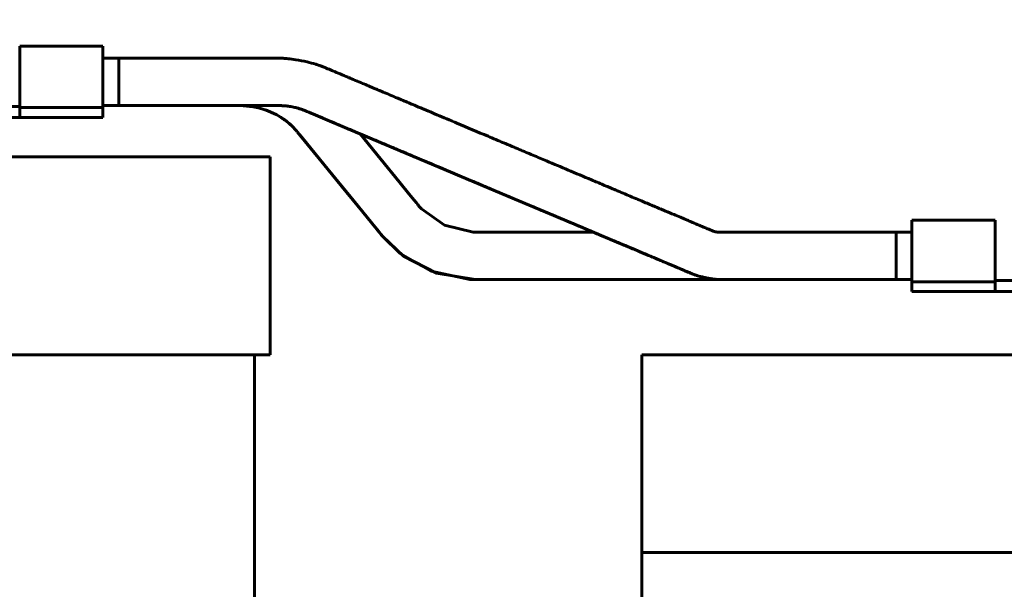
# Model space of a CAD drawing. Header units: millimetres. Extents: x 0 to 420, y 0 to 594.
# Tile 11 of 27: x 180 to 205, y 282 to 297. Entities that reach past the tile are written whole.
import ezdxf

# ---------------------------------------------------------------- set-up
doc = ezdxf.new("R2010")
doc.units = ezdxf.units.MM
doc.linetypes.add('K5LT_BASIC', pattern=[0])
doc.linetypes.add('K5LT_THIN', pattern=[0])
doc.layers.add('Системный слой', color=7, linetype='Continuous')
doc.styles.add('KDIMTEXTSTYLE', font='GOST_AU.SHX', dxfattribs={"width": 0.96, "oblique": 15, "height": 5})
doc.dimstyles.new('KDIMSTYLE (0.20)', dxfattribs={"dimtxt": 5, "dimasz": 1, "dimexe": 2, "dimexo": 0, "dimgap": 1, "dimtad": 1, "dimlfac": 5, "dimtxsty": 'KDIMTEXTSTYLE', "dimsah": 1, "dimcen": 0, "dimdle": 1, "dimadec": 0, "dimazin": 0, "dimtfac": 0.667, "dimtmove": 0, "dimatfit": 3, "dimfxl": 1, "dimtvp": 1, "dimtolj": 1, "dimtzin": 0, "dimarcsym": 0})

# ---------------------------------------------------------------- blocks, each defined once
blk = doc.blocks.new('U47')
at = {"layer": 'Системный слой', "color": 150, "linetype": 'K5LT_BASIC', "lineweight": 60, "true_color": 0x0080ff}
for p, q in [((182.397, 294.504), (183.986, 294.504)), ((183.986, 294.504), (185.575, 294.504)), ((185.575, 294.504), (185.998, 294.504)), ((185.998, 294.504), (186.14, 294.504)), ((186.14, 294.504), (186.212, 294.504)), ((186.212, 294.504), (186.248, 294.504)), ((186.248, 294.504), (186.267, 294.504)), ((186.267, 294.504), (186.276, 294.504)), ((186.276, 294.504), (186.289, 294.504)), ((186.289, 294.504), (186.308, 294.504)), ((186.308, 294.504), (186.337, 294.504)), ((186.337, 294.504), (186.381, 294.504)), ((186.381, 294.504), (186.445, 294.504)), ((186.445, 294.504), (186.541, 294.504)), ((186.541, 294.504), (186.679, 294.504)), ((186.679, 294.504), (186.806, 294.504)), ((186.806, 294.504), (186.816, 294.504)), ((186.816, 294.504), (186.837, 294.504)), ((186.837, 294.504), (186.877, 294.503)), ((186.877, 294.503), (186.953, 294.501)), ((186.953, 294.501), (187.088, 294.489)), ((197.921, 290.109), (198.034, 290.104)), ((198.034, 290.104), (198.04, 290.104)), ((198.04, 290.104), (198.052, 290.104)), ((198.052, 290.104), (198.076, 290.104)), ((198.076, 290.104), (198.12, 290.104)), ((198.12, 290.104), (198.203, 290.104)), ((198.203, 290.104), (198.263, 290.104)), ((198.263, 290.104), (198.292, 290.104)), ((198.292, 290.104), (198.307, 290.104)), ((198.307, 290.104), (198.314, 290.104)), ((198.314, 290.104), (198.318, 290.104)), ((198.318, 290.104), (198.325, 290.104)), ((198.325, 290.104), (198.334, 290.104)), ((198.334, 290.104), (198.349, 290.104)), ((198.349, 290.104), (198.371, 290.104)), ((198.371, 290.104), (198.404, 290.104)), ((198.404, 290.104), (198.456, 290.104)), ((198.456, 290.104), (198.471, 290.104)), ((198.471, 290.104), (198.502, 290.104)), ((198.502, 290.104), (198.564, 290.104)), ((198.564, 290.104), (198.687, 290.104)), ((198.687, 290.104), (198.933, 290.104)), ((198.933, 290.104), (199.425, 290.104)), ((199.425, 290.104), (200.409, 290.104)), ((200.409, 290.104), (202.045, 290.104)), ((202.045, 290.104), (202.857, 290.104))]:
    blk.add_line(p, q, dxfattribs=at)
blk = doc.blocks.new('U48')
at = {"layer": 'Системный слой', "color": 150, "linetype": 'K5LT_BASIC', "lineweight": 60, "true_color": 0x0080ff}
for p, q in [((183.538, 294.504), (182.397, 294.504)), ((184.362, 294.504), (183.538, 294.504)), ((184.774, 294.504), (184.362, 294.504)), ((184.979, 294.504), (184.774, 294.504)), ((185.082, 294.504), (184.979, 294.504)), ((185.133, 294.504), (185.082, 294.504)), ((185.159, 294.504), (185.133, 294.504)), ((185.172, 294.504), (185.159, 294.504)), ((185.178, 294.504), (185.172, 294.504)), ((185.181, 294.504), (185.178, 294.504)), ((185.183, 294.504), (185.181, 294.504)), ((185.185, 294.504), (185.183, 294.504)), ((185.319, 294.504), (185.185, 294.504)), ((185.592, 294.504), (185.319, 294.504)), ((185.726, 294.504), (185.592, 294.504)), ((185.861, 294.504), (185.726, 294.504)), ((185.922, 294.504), (185.861, 294.504)), ((185.959, 294.504), (185.922, 294.504)), ((185.978, 294.504), (185.959, 294.504)), ((185.988, 294.504), (185.978, 294.504)), ((185.993, 294.504), (185.988, 294.504)), ((185.996, 294.504), (185.993, 294.504)), ((185.998, 294.504), (185.996, 294.504)), ((186.138, 294.504), (185.998, 294.504)), ((186.509, 294.504), (186.138, 294.504)), ((186.672, 294.504), (186.509, 294.504)), ((186.774, 294.504), (186.672, 294.504)), ((186.825, 294.504), (186.774, 294.504)), ((186.881, 294.503), (186.825, 294.504)), ((186.932, 294.502), (186.881, 294.503)), ((186.957, 294.5), (186.932, 294.502)), ((186.97, 294.5), (186.957, 294.5)), ((186.977, 294.499), (186.97, 294.5)), ((186.98, 294.499), (186.977, 294.499)), ((187.035, 294.495), (186.98, 294.499)), ((187.086, 294.489), (187.035, 294.495)), ((187.111, 294.485), (187.086, 294.489)), ((187.124, 294.484), (187.111, 294.485)), ((187.13, 294.483), (187.124, 294.484)), ((187.133, 294.482), (187.13, 294.483)), ((187.151, 294.479), (187.133, 294.482)), ((187.218, 294.466), (187.151, 294.479)), ((187.251, 294.459), (187.218, 294.466)), ((187.268, 294.455), (187.251, 294.459)), ((187.276, 294.453), (187.268, 294.455)), ((187.28, 294.452), (187.276, 294.453)), ((187.282, 294.451), (187.28, 294.452)), ((187.305, 294.445), (187.282, 294.451)), ((187.319, 294.441), (187.305, 294.445)), ((187.326, 294.439), (187.319, 294.441)), ((187.329, 294.438), (187.326, 294.439)), ((187.331, 294.437), (187.329, 294.438)), ((187.385, 294.42), (187.331, 294.437)), ((187.415, 294.41), (187.385, 294.42)), ((187.43, 294.405), (187.415, 294.41)), ((187.437, 294.402), (187.43, 294.405)), ((187.441, 294.401), (187.437, 294.402)), ((187.442, 294.4), (187.441, 294.401)), ((187.462, 294.393), (187.442, 294.4)), ((187.483, 294.385), (187.462, 294.393)), ((187.493, 294.381), (187.483, 294.385)), ((187.498, 294.379), (187.493, 294.381)), ((187.501, 294.378), (187.498, 294.379)), ((187.503, 294.377), (187.501, 294.378)), ((187.515, 294.372), (187.503, 294.377)), ((187.525, 294.368), (187.515, 294.372)), ((187.53, 294.366), (187.525, 294.368)), ((187.533, 294.365), (187.53, 294.366)), ((187.566, 294.351), (187.533, 294.365)), ((187.605, 294.335), (187.566, 294.351)), ((188.198, 294.085), (187.605, 294.335)), ((188.995, 293.749), (188.198, 294.085)), ((192.652, 292.209), (188.995, 293.749)), ((194.479, 291.439), (192.652, 292.209)), ((195.392, 291.054), (194.479, 291.439)), ((195.849, 290.862), (195.392, 291.054)), ((196.078, 290.765), (195.849, 290.862)), ((196.193, 290.717), (196.078, 290.765)), ((196.25, 290.693), (196.193, 290.717)), ((196.279, 290.68), (196.25, 290.693)), ((196.294, 290.674), (196.279, 290.68)), ((196.301, 290.671), (196.294, 290.674)), ((196.305, 290.67), (196.301, 290.671)), ((196.33, 290.659), (196.305, 290.67)), ((196.499, 290.588), (196.33, 290.659)), ((196.584, 290.552), (196.499, 290.588)), ((196.627, 290.534), (196.584, 290.552)), ((196.648, 290.525), (196.627, 290.534)), ((196.659, 290.521), (196.648, 290.525)), ((196.664, 290.518), (196.659, 290.521)), ((196.672, 290.515), (196.664, 290.518)), ((196.676, 290.513), (196.672, 290.515)), ((196.678, 290.513), (196.676, 290.513)), ((196.68, 290.512), (196.678, 290.513)), ((196.681, 290.511), (196.68, 290.512)), ((196.693, 290.506), (196.681, 290.511)), ((196.7, 290.503), (196.693, 290.506)), ((196.756, 290.48), (196.7, 290.503)), ((196.783, 290.468), (196.756, 290.48)), ((196.845, 290.442), (196.783, 290.468)), ((196.869, 290.432), (196.845, 290.442)), ((196.887, 290.425), (196.869, 290.432)), ((196.907, 290.416), (196.887, 290.425)), ((196.912, 290.414), (196.907, 290.416)), ((196.915, 290.413), (196.912, 290.414)), ((196.923, 290.409), (196.915, 290.413)), ((196.926, 290.408), (196.923, 290.409)), ((196.933, 290.405), (196.926, 290.408)), ((196.942, 290.401), (196.933, 290.405)), ((196.947, 290.399), (196.942, 290.401)), ((196.949, 290.398), (196.947, 290.399)), ((196.951, 290.398), (196.949, 290.398)), ((196.959, 290.394), (196.951, 290.398)), ((196.967, 290.391), (196.959, 290.394)), ((196.971, 290.389), (196.967, 290.391)), ((196.973, 290.388), (196.971, 290.389)), ((196.974, 290.388), (196.973, 290.388)), ((196.981, 290.385), (196.974, 290.388)), ((196.984, 290.384), (196.981, 290.385)), ((196.986, 290.383), (196.984, 290.384)), ((196.988, 290.382), (196.986, 290.383)), ((196.992, 290.38), (196.988, 290.382)), ((196.995, 290.379), (196.992, 290.38)), ((196.996, 290.378), (196.995, 290.379)), ((196.998, 290.378), (196.996, 290.378)), ((197.02, 290.368), (196.998, 290.378)), ((197.031, 290.364), (197.02, 290.368)), ((197.036, 290.362), (197.031, 290.364)), ((197.039, 290.36), (197.036, 290.362)), ((197.04, 290.36), (197.039, 290.36)), ((197.042, 290.359), (197.04, 290.36)), ((197.065, 290.35), (197.042, 290.359)), ((197.076, 290.345), (197.065, 290.35)), ((197.082, 290.342), (197.076, 290.345)), ((197.085, 290.341), (197.082, 290.342)), ((197.086, 290.341), (197.085, 290.341)), ((197.099, 290.335), (197.086, 290.341)), ((197.141, 290.317), (197.099, 290.335)), ((197.17, 290.305), (197.141, 290.317)), ((197.18, 290.301), (197.17, 290.305)), ((197.2, 290.293), (197.18, 290.301)), ((197.236, 290.278), (197.2, 290.293)), ((197.241, 290.275), (197.236, 290.278)), ((197.252, 290.271), (197.241, 290.275)), ((197.272, 290.262), (197.252, 290.271)), ((197.288, 290.256), (197.272, 290.262)), ((197.296, 290.252), (197.288, 290.256)), ((197.3, 290.251), (197.296, 290.252)), ((197.302, 290.25), (197.3, 290.251)), ((197.345, 290.233), (197.302, 290.25)), ((197.391, 290.217), (197.345, 290.233)), ((197.414, 290.209), (197.391, 290.217)), ((197.426, 290.205), (197.414, 290.209)), ((197.432, 290.204), (197.426, 290.205)), ((197.435, 290.203), (197.432, 290.204)), ((197.437, 290.202), (197.435, 290.203)), ((197.512, 290.181), (197.437, 290.202)), ((197.551, 290.171), (197.512, 290.181)), ((197.571, 290.166), (197.551, 290.171)), ((197.581, 290.164), (197.571, 290.166)), ((197.587, 290.162), (197.581, 290.164)), ((197.589, 290.162), (197.587, 290.162)), ((197.623, 290.154), (197.589, 290.162)), ((197.649, 290.149), (197.623, 290.154)), ((197.662, 290.146), (197.649, 290.149)), ((197.669, 290.145), (197.662, 290.146)), ((197.672, 290.144), (197.669, 290.145)), ((197.674, 290.144), (197.672, 290.144)), ((197.693, 290.14), (197.674, 290.144)), ((197.715, 290.136), (197.693, 290.14)), ((197.727, 290.134), (197.715, 290.136)), ((197.733, 290.133), (197.727, 290.134)), ((197.736, 290.133), (197.733, 290.133)), ((197.738, 290.132), (197.736, 290.133)), ((197.776, 290.126), (197.738, 290.132)), ((197.81, 290.121), (197.776, 290.126)), ((197.841, 290.117), (197.81, 290.121)), ((197.857, 290.115), (197.841, 290.117)), ((197.865, 290.114), (197.857, 290.115)), ((197.869, 290.114), (197.865, 290.114)), ((197.871, 290.114), (197.869, 290.114)), ((197.922, 290.109), (197.871, 290.114)), ((202.857, 290.104), (198.444, 290.104))]:
    blk.add_line(p, q, dxfattribs=at)
blk = doc.blocks.new('U54')
at = {"layer": 'Системный слой', "color": 150, "linetype": 'K5LT_BASIC', "lineweight": 60, "true_color": 0x0080ff}
for p, q in [((196.027, 283.204), (196.027, 281.604)), ((196.027, 278.758), (196.027, 274.804))]:
    blk.add_line(p, q, dxfattribs=at)
blk = doc.blocks.new('U106')
at = {"layer": 'Системный слой', "color": 150, "linetype": 'K5LT_BASIC', "lineweight": 60, "true_color": 0x0080ff}
for p, q in [((185.933, 294.503), (185.86, 294.504)), ((186.088, 294.492), (185.933, 294.503)), ((186.17, 294.481), (186.088, 294.492)), ((186.215, 294.472), (186.17, 294.481)), ((186.238, 294.468), (186.215, 294.472)), ((186.25, 294.466), (186.238, 294.468)), ((186.255, 294.465), (186.25, 294.466)), ((186.264, 294.463), (186.255, 294.465)), ((186.275, 294.46), (186.264, 294.463)), ((186.28, 294.459), (186.275, 294.46)), ((186.283, 294.459), (186.28, 294.459)), ((186.284, 294.458), (186.283, 294.459)), ((186.285, 294.458), (186.284, 294.458)), ((186.308, 294.453), (186.285, 294.458)), ((186.321, 294.45), (186.308, 294.453)), ((186.327, 294.448), (186.321, 294.45)), ((186.33, 294.448), (186.327, 294.448)), ((186.332, 294.447), (186.33, 294.448)), ((186.333, 294.447), (186.332, 294.447)), ((186.334, 294.447), (186.333, 294.447)), ((186.526, 294.389), (186.334, 294.447)), ((186.776, 294.278), (186.526, 294.389)), ((186.892, 294.21), (186.776, 294.278)), ((186.948, 294.173), (186.892, 294.21)), ((186.975, 294.154), (186.948, 294.173)), ((186.992, 294.142), (186.975, 294.154)), ((187.001, 294.136), (186.992, 294.142)), ((187.005, 294.132), (187.001, 294.136)), ((187.007, 294.131), (187.005, 294.132)), ((187.008, 294.13), (187.007, 294.131)), ((187.009, 294.13), (187.008, 294.13)), ((187.012, 294.127), (187.009, 294.13)), ((187.015, 294.125), (187.012, 294.127)), ((187.02, 294.121), (187.015, 294.125)), ((187.028, 294.115), (187.02, 294.121)), ((187.038, 294.107), (187.028, 294.115)), ((187.05, 294.098), (187.038, 294.107)), ((187.056, 294.093), (187.05, 294.098)), ((187.059, 294.091), (187.056, 294.093)), ((187.061, 294.09), (187.059, 294.091)), ((187.083, 294.071), (187.061, 294.09)), ((187.121, 294.04), (187.083, 294.071)), ((187.163, 294.001), (187.121, 294.04)), ((187.206, 293.959), (187.163, 294.001)), ((187.236, 293.928), (187.206, 293.959)), ((187.273, 293.886), (187.236, 293.928)), ((187.292, 293.864), (187.273, 293.886)), ((187.301, 293.853), (187.292, 293.864)), ((187.305, 293.848), (187.301, 293.853)), ((187.307, 293.845), (187.305, 293.848)), ((187.309, 293.844), (187.307, 293.845)), ((187.309, 293.843), (187.309, 293.844)), ((187.31, 293.843), (187.309, 293.843)), ((187.31, 293.842), (187.31, 293.843)), ((187.31, 293.841), (187.31, 293.842)), ((187.311, 293.841), (187.31, 293.841)), ((187.417, 293.711), (187.311, 293.841)), ((188.438, 292.461), (187.417, 293.711)), ((188.951, 291.833), (188.438, 292.461)), ((189.207, 291.519), (188.951, 291.833)), ((189.334, 291.364), (189.207, 291.519)), ((189.398, 291.285), (189.334, 291.364)), ((189.43, 291.246), (189.398, 291.285)), ((189.446, 291.227), (189.43, 291.246)), ((189.454, 291.217), (189.446, 291.227)), ((189.458, 291.212), (189.454, 291.217)), ((189.46, 291.209), (189.458, 291.212)), ((189.461, 291.208), (189.46, 291.209)), ((189.462, 291.208), (189.461, 291.208)), ((189.462, 291.207), (189.462, 291.208)), ((189.463, 291.206), (189.462, 291.207)), ((189.464, 291.205), (189.463, 291.206)), ((189.463, 291.206), (189.463, 291.206)), ((189.465, 291.204), (189.464, 291.205)), ((189.464, 291.205), (189.464, 291.205)), ((189.466, 291.203), (189.465, 291.204)), ((189.465, 291.204), (189.465, 291.204)), ((189.466, 291.202), (189.466, 291.203)), ((189.467, 291.202), (189.466, 291.202)), ((189.997, 290.7), (189.467, 291.202)), ((190.836, 290.267), (189.997, 290.7)), ((191.813, 290.104), (190.836, 290.267))]:
    blk.add_line(p, q, dxfattribs=at)
blk = doc.blocks.new('U107')
at = {"layer": 'Системный слой', "color": 150, "linetype": 'K5LT_BASIC', "lineweight": 60, "true_color": 0x0080ff}
for p, q in [((185.164, 295.704), (185.86, 295.704)), ((191.76, 291.306), (191.847, 291.304)), ((191.847, 291.304), (191.856, 291.304)), ((191.856, 291.304), (191.874, 291.304)), ((191.874, 291.304), (191.909, 291.304)), ((191.909, 291.304), (191.983, 291.304)), ((191.983, 291.304), (192.138, 291.304)), ((192.138, 291.304), (192.285, 291.304)), ((192.285, 291.304), (192.36, 291.304)), ((192.36, 291.304), (192.398, 291.304)), ((192.398, 291.304), (192.417, 291.304)), ((192.417, 291.304), (192.426, 291.304)), ((192.426, 291.304), (192.44, 291.304)), ((192.44, 291.304), (192.462, 291.304)), ((192.462, 291.304), (192.493, 291.304)), ((192.493, 291.304), (192.541, 291.304)), ((192.541, 291.304), (192.611, 291.304)), ((192.611, 291.304), (192.716, 291.304)), ((192.716, 291.304), (192.871, 291.304)), ((192.871, 291.304), (193.033, 291.304)), ((193.033, 291.304), (193.359, 291.304)), ((193.359, 291.304), (194.01, 291.304)), ((194.01, 291.304), (194.799, 291.304))]:
    blk.add_line(p, q, dxfattribs=at)
blk = doc.blocks.new('U108')
at = {"layer": 'Системный слой', "color": 150, "linetype": 'K5LT_BASIC', "lineweight": 60, "true_color": 0x0080ff}
for p, q in [((186.271, 294.461), (185.86, 294.504)), ((186.549, 294.38), (186.271, 294.461)), ((186.796, 294.267), (186.549, 294.38)), ((186.911, 294.198), (186.796, 294.267)), ((186.966, 294.16), (186.911, 294.198)), ((186.994, 294.141), (186.966, 294.16)), ((187.007, 294.131), (186.994, 294.141)), ((187.015, 294.125), (187.007, 294.131)), ((187.018, 294.123), (187.015, 294.125)), ((187.02, 294.121), (187.018, 294.123)), ((187.021, 294.12), (187.02, 294.121)), ((187.022, 294.12), (187.021, 294.12)), ((187.024, 294.118), (187.022, 294.12)), ((187.025, 294.117), (187.024, 294.118)), ((187.027, 294.116), (187.025, 294.117)), ((187.029, 294.114), (187.027, 294.116)), ((187.031, 294.112), (187.029, 294.114)), ((187.068, 294.083), (187.031, 294.112)), ((187.099, 294.058), (187.068, 294.083)), ((187.209, 293.956), (187.099, 294.058)), ((187.26, 293.901), (187.209, 293.956)), ((187.285, 293.872), (187.26, 293.901)), ((187.297, 293.858), (187.285, 293.872)), ((187.303, 293.851), (187.297, 293.858)), ((187.306, 293.847), (187.303, 293.851)), ((187.307, 293.845), (187.306, 293.847)), ((187.308, 293.844), (187.307, 293.845)), ((187.309, 293.843), (187.308, 293.844)), ((187.31, 293.842), (187.309, 293.843)), ((187.311, 293.841), (187.31, 293.842)), ((187.312, 293.84), (187.311, 293.841)), ((187.312, 293.839), (187.312, 293.84)), ((187.997, 293.001), (187.312, 293.839)), ((188.73, 292.103), (187.997, 293.001)), ((189.096, 291.656), (188.73, 292.103)), ((189.279, 291.431), (189.096, 291.656)), ((189.371, 291.319), (189.279, 291.431)), ((189.416, 291.263), (189.371, 291.319)), ((189.439, 291.235), (189.416, 291.263)), ((189.451, 291.221), (189.439, 291.235)), ((189.456, 291.214), (189.451, 291.221)), ((189.459, 291.211), (189.456, 291.214)), ((189.461, 291.209), (189.459, 291.211)), ((189.462, 291.208), (189.461, 291.209)), ((189.462, 291.207), (189.462, 291.208)), ((189.463, 291.206), (189.462, 291.207)), ((189.464, 291.205), (189.463, 291.206)), ((189.465, 291.204), (189.464, 291.205)), ((189.916, 290.761), (189.465, 291.204)), ((190.698, 290.317), (189.916, 290.761)), ((191.673, 290.109), (190.698, 290.317)), ((193.299, 290.104), (191.673, 290.109)), ((198.029, 290.104), (193.299, 290.104))]:
    blk.add_line(p, q, dxfattribs=at)
blk = doc.blocks.new('U109')
at = {"layer": 'Системный слой', "color": 150, "linetype": 'K5LT_BASIC', "lineweight": 60, "true_color": 0x0080ff}
for p, q in [((185.86, 295.704), (185.641, 295.704)), ((189.416, 293.158), (188.901, 293.789)), ((189.901, 292.565), (189.416, 293.158)), ((190.143, 292.268), (189.901, 292.565)), ((190.266, 292.117), (190.143, 292.268)), ((190.327, 292.043), (190.266, 292.117)), ((190.358, 292.005), (190.327, 292.043)), ((190.373, 291.987), (190.358, 292.005)), ((190.38, 291.977), (190.373, 291.987)), ((190.384, 291.973), (190.38, 291.977)), ((190.386, 291.97), (190.384, 291.973)), ((190.387, 291.969), (190.386, 291.97)), ((190.388, 291.968), (190.387, 291.969)), ((190.387, 291.969), (190.387, 291.969)), ((190.389, 291.967), (190.388, 291.968)), ((190.388, 291.968), (190.388, 291.968)), ((190.388, 291.968), (190.388, 291.968)), ((190.389, 291.966), (190.389, 291.967)), ((190.389, 291.967), (190.389, 291.967)), ((190.389, 291.967), (190.389, 291.967)), ((190.39, 291.966), (190.389, 291.966)), ((190.39, 291.965), (190.39, 291.966)), ((190.39, 291.966), (190.39, 291.966)), ((190.455, 291.89), (190.39, 291.965)), ((191.031, 291.478), (190.455, 291.89)), ((191.76, 291.306), (191.031, 291.478))]:
    blk.add_line(p, q, dxfattribs=at)
blk = doc.blocks.new('KDIMARROW_01')
at = {"layer": 'Системный слой'}
blk.add_hatch(color=0, dxfattribs=at).paths.add_polyline_path([(-5, -0.658), (0, 0), (-5, 0.658), (-4.5, 0)])
at = {"layer": 'Системный слой', "color": 0, "linetype": 'K5LT_THIN', "lineweight": 18}
for p, q in [((-4.5, 0), (-5, 0.658)), ((-5, 0.658), (0, 0)), ((0, 0), (-5, -0.658)), ((-5, -0.658), (-4.5, 0)), ((0, 0), (-1, 0))]:
    blk.add_line(p, q, dxfattribs=at)

msp = doc.modelspace()

# ---------------------------------------------------------------- linework, layer by layer
at = {"layer": 'Системный слой', "color": 150, "linetype": 'K5LT_BASIC', "lineweight": 60, "true_color": 0x0080ff}
for p, q in [((180.2969, 294.4519), (180.2969, 296.0043)), ((180.2969, 296.0043), (182.3969, 296.0043)), ((182.3969, 294.4519), (182.3969, 296.0043)), ((182.3969, 295.7043), (182.7969, 295.7043)), ((182.7969, 295.7043), (182.7969, 294.5043)), ((178.1666, 294.4843), (180.2969, 294.4843)), ((180.2969, 294.4519), (182.3969, 294.4519)), ((180.2969, 294.4519), (180.2969, 294.2043)), ((182.3969, 294.5043), (182.7969, 294.5043)), ((182.3969, 294.4519), (182.3969, 294.2043)), ((178.3243, 294.2043), (180.2969, 294.2043)), ((180.2969, 294.2043), (182.3969, 294.2043)), ((169.6272, 293.2043), (186.6272, 293.2043)), ((186.6272, 293.2043), (186.6272, 288.2043)), ((204.9575, 291.6043), (202.8575, 291.6043)), ((202.8575, 291.6043), (202.8575, 290.0519)), ((204.9575, 291.6043), (204.9575, 290.0519)), ((198.0288, 291.3043), (202.8575, 291.3043)), ((202.8575, 291.3043), (202.4575, 291.3043)), ((202.4575, 290.1043), (202.4575, 291.3043)), ((202.8575, 290.1043), (202.4575, 290.1043)), ((202.8575, 290.0519), (202.8575, 289.8043)), ((202.8575, 290.0519), (204.9575, 290.0519)), ((204.9575, 290.0843), (207.0984, 290.0843)), ((204.9575, 290.0519), (204.9575, 289.8043)), ((202.8575, 289.8043), (204.9575, 289.8043)), ((204.9575, 289.8043), (205.6272, 289.8043)), ((169.6272, 288.2043), (186.6272, 288.2043)), ((186.2272, 288.2043), (186.2272, 281.6043)), ((196.0272, 288.2043), (196.0272, 283.2043)), ((196.0272, 288.2043), (219.2272, 288.2043)), ((196.0272, 283.2043), (219.2272, 283.2043)), ((196.0272, 283.2043), (219.2272, 283.2043))]:
    msp.add_line(p, q, dxfattribs=at)
for points, knots in [([(182.3969, 295.7043), (183.5944, 295.7043), (184.7919, 295.7043), (186.2605, 295.7043), (186.5002, 295.7043), (186.8894, 295.7043), (186.982, 295.6992), (187.0776, 295.6895)], [0.08180214, 0.08180214, 0.08180214, 0.08180214, 0.22174337, 0.22174337, 0.25342099, 0.25342099, 0.26251034, 0.26251034, 0.26251034, 0.26251034]), ([(187.0776, 295.6895), (187.0593, 295.6914), (187.041, 295.693), (187.0211, 295.6947), (187.0195, 295.6949), (187.0138, 295.6953), (187.0097, 295.6956), (187.0032, 295.6962), (187.0008, 295.6963), (186.9969, 295.6966), (186.9955, 295.6967), (186.9931, 295.6969), (186.9922, 295.697), (186.9908, 295.6971), (186.9903, 295.6971), (186.9893, 295.6972), (186.9887, 295.6972), (186.9878, 295.6973), (186.9874, 295.6973), (186.9861, 295.6974), (186.9853, 295.6975), (186.983, 295.6976), (186.9815, 295.6978), (186.9799, 295.6979), (186.9798, 295.6979), (186.9767, 295.6981), (186.9736, 295.6983), (186.9643, 295.6989), (186.958, 295.6993), (186.9395, 295.7004), (186.9272, 295.7011), (186.8965, 295.7025), (186.8781, 295.7031), (186.8407, 295.7041), (186.8216, 295.7043), (186.8026, 295.7043)], [0, 0, 0, 0, 4.4, 4.4, 4.7889886, 4.7889886, 5.7652764, 5.7652764, 6.350823, 6.350823, 6.7020153, 6.7020153, 6.9126494, 6.9126494, 7.038981, 7.038981, 7.1653127, 7.1653127, 7.2675792, 7.2675792, 7.4600797, 7.4600797, 7.8276019, 7.8276019, 7.839065, 7.839065, 8.5850037, 8.5850037, 10.0768811, 10.0768811, 13.036573, 13.036573, 17.436573, 17.436573, 22, 22, 22, 22]), ([(197.9096, 291.3091), (197.909, 291.3091), (197.9084, 291.3092), (197.9073, 291.3094), (197.9067, 291.3095), (197.905, 291.3097), (197.9038, 291.3099), (197.9004, 291.3105), (197.8981, 291.3108), (197.8913, 291.3121), (197.8868, 291.313), (197.8801, 291.3145), (197.8779, 291.3151), (197.8745, 291.3159), (197.8733, 291.3162), (197.8716, 291.3167), (197.8712, 291.3168), (197.8702, 291.3171), (197.8697, 291.3172), (197.8685, 291.3175), (197.8678, 291.3177), (197.8658, 291.3183), (197.8645, 291.3187), (197.8607, 291.3198), (197.8582, 291.3206), (197.8513, 291.3227), (197.847, 291.3242), (197.8401, 291.3266), (197.8375, 291.3275), (197.8289, 291.3307), (197.8229, 291.333), (197.8086, 291.3386), (197.8002, 291.342), (197.7828, 291.3492), (197.7741, 291.3528), (197.7567, 291.3601), (197.748, 291.3638), (197.7265, 291.3728), (197.7129, 291.3786), (197.6939, 291.3866), (197.6885, 291.3889), (197.6743, 291.3949), (197.6656, 291.3985), (197.6401, 291.4093), (197.6237, 291.4162), (197.5738, 291.4372), (197.5372, 291.4526), (197.4977, 291.4692), (197.4937, 291.471), (197.4804, 291.4765), (197.4714, 291.4803), (197.4603, 291.485), (197.4581, 291.4859), (197.4537, 291.4878), (197.4515, 291.4887), (197.4449, 291.4915), (197.4404, 291.4934), (197.4272, 291.499), (197.4183, 291.5027), (197.3918, 291.5139), (197.3741, 291.5213), (197.321, 291.5437), (197.2856, 291.5586), (197.2328, 291.5809), (197.2154, 291.5882), (197.1848, 291.6011), (197.1716, 291.6066), (197.1551, 291.6136), (197.1518, 291.615), (197.1452, 291.6178), (197.1418, 291.6192), (197.1319, 291.6234), (197.1253, 291.6262), (197.1054, 291.6345), (197.0921, 291.6401), (197.0524, 291.6569), (197.0258, 291.668), (196.9462, 291.7016), (196.8931, 291.724), (196.7682, 291.7766), (196.6966, 291.8068), (196.601, 291.847), (196.5771, 291.8571), (196.5472, 291.8697), (196.5412, 291.8722), (196.5292, 291.8773), (196.5233, 291.8798), (196.5053, 291.8873), (196.4933, 291.8924), (196.4574, 291.9075), (196.4335, 291.9176), (196.3617, 291.9478), (196.3139, 291.968), (196.1703, 292.0285), (196.0745, 292.0688), (195.9437, 292.124), (195.9086, 292.1387), (195.75, 292.2055), (195.6266, 292.2575), (195.4702, 292.3234), (195.4373, 292.3373), (195.3715, 292.365), (195.3386, 292.3789), (195.2934, 292.3979), (195.2811, 292.4031), (195.2441, 292.4187), (195.2195, 292.429), (195.1456, 292.4602), (195.0963, 292.481), (194.9484, 292.5432), (194.8499, 292.5848), (194.5542, 292.7094), (194.357, 292.7924), (193.9793, 292.9515), (193.7988, 293.0276), (193.5027, 293.1523), (193.3872, 293.201), (193.2083, 293.2764), (193.1449, 293.3031), (193.0467, 293.3445), (193.0119, 293.3591), (192.9423, 293.3884), (192.9075, 293.4031), (192.8563, 293.4247), (192.8399, 293.4316), (192.7908, 293.4522), (192.758, 293.466), (192.6598, 293.5074), (192.5943, 293.535), (192.3978, 293.6178), (192.2668, 293.673), (191.8737, 293.8386), (191.6117, 293.949), (191.3263, 294.0692), (191.303, 294.0791), (191.1136, 294.1588), (190.9476, 294.2288), (190.7129, 294.3277), (190.6439, 294.3567), (190.5462, 294.3979), (190.5175, 294.41), (190.4768, 294.4271), (190.4648, 294.4322), (190.4409, 294.4423), (190.4289, 294.4473), (190.393, 294.4624), (190.3691, 294.4725), (190.2973, 294.5028), (190.2494, 294.5229), (190.1058, 294.5834), (190.01, 294.6238), (189.8762, 294.6802), (189.8381, 294.6962), (189.6789, 294.7633), (189.5577, 294.8144), (189.4037, 294.8792), (189.3713, 294.8929), (189.3375, 294.9071), (189.3363, 294.9076), (189.31, 294.9187), (189.285, 294.9292), (189.2538, 294.9424), (189.2475, 294.945), (189.235, 294.9503), (189.2288, 294.9529), (189.21, 294.9608), (189.1975, 294.9661), (189.1599, 294.9819), (189.1349, 294.9925), (189.0598, 295.0241), (189.0097, 295.0452), (188.9008, 295.0911), (188.842, 295.1159), (188.7499, 295.1547), (188.7167, 295.1686), (188.675, 295.1862), (188.6666, 295.1897), (188.6498, 295.1968), (188.6414, 295.2004), (188.6288, 295.2057), (188.6245, 295.2075), (188.6119, 295.2128), (188.6035, 295.2163), (188.5784, 295.2269), (188.5618, 295.2339), (188.5122, 295.2548), (188.4794, 295.2686), (188.3814, 295.3099), (188.3165, 295.3372), (188.2428, 295.3683), (188.2341, 295.372), (188.1771, 295.396), (188.1292, 295.4162), (188.0682, 295.4419), (188.0559, 295.447), (188.0407, 295.4534), (188.0377, 295.4547), (188.0339, 295.4563), (188.0331, 295.4566), (188.0316, 295.4573), (188.0308, 295.4576), (188.0289, 295.4584), (188.0277, 295.4589), (188.0261, 295.4596), (188.0256, 295.4598), (188.0243, 295.4603), (188.0235, 295.4607), (188.0209, 295.4617), (188.0192, 295.4625), (188.0141, 295.4646), (188.0107, 295.466), (188.0004, 295.4702), (187.9935, 295.4729), (187.9729, 295.4811), (187.959, 295.4864), (187.9206, 295.5009), (187.8958, 295.5097), (187.8401, 295.5288), (187.8092, 295.5388), (187.7055, 295.5706), (187.6318, 295.5904), (187.4656, 295.6298), (187.3703, 295.6486), (187.2087, 295.6743), (187.1425, 295.6829), (187.0776, 295.6895)], [0, 0, 0, 0, 0.0058124, 0.0058124, 0.0116247, 0.0116247, 0.0232495, 0.0232495, 0.046499, 0.046499, 0.092998, 0.092998, 0.1163227, 0.1163227, 0.1289108, 0.1289108, 0.1341161, 0.1341161, 0.1393214, 0.1393214, 0.1467586, 0.1467586, 0.1608891, 0.1608891, 0.1876621, 0.1876621, 0.2352494, 0.2352494, 0.2628021, 0.2628021, 0.3292488, 0.3292488, 0.4199538, 0.4199538, 0.5162232, 0.5162232, 0.6134083, 0.6134083, 0.7523505, 0.7523505, 0.8086965, 0.8086965, 0.9020541, 0.9020541, 1.0887694, 1.0887694, 1.4621999, 1.4621999, 1.505498, 1.505498, 1.603162, 1.603162, 1.627578, 1.627578, 1.651994, 1.651994, 1.7008104, 1.7008104, 1.7983843, 1.7983843, 1.9933194, 1.9933194, 2.3825262, 2.3825262, 2.5720755, 2.5720755, 2.7161506, 2.7161506, 2.7521694, 2.7521694, 2.7881882, 2.7881882, 2.8601993, 2.8601993, 3.0041228, 3.0041228, 3.2916343, 3.2916343, 3.8657818, 3.8657818, 4.643588, 4.643588, 4.9034352, 4.9034352, 4.968397, 4.968397, 5.0333588, 5.0333588, 5.1632824, 5.1632824, 5.4231296, 5.4231296, 5.942824, 5.942824, 6.9822128, 6.9822128, 7.3634975, 7.3634975, 8.7037892, 8.7037892, 9.0609903, 9.0609903, 9.4181914, 9.4181914, 9.5519718, 9.5519718, 9.8195326, 9.8195326, 10.3546543, 10.3546543, 11.4248978, 11.4248978, 13.5653846, 13.5653846, 15.5259145, 15.5259145, 16.7801602, 16.7801602, 17.4685439, 17.4685439, 17.8463583, 17.8463583, 18.2241727, 18.2241727, 18.401983, 18.401983, 18.7576037, 18.7576037, 19.468845, 19.468845, 20.8913277, 20.8913277, 23.736293, 23.736293, 23.9898928, 23.9898928, 25.792067, 25.792067, 26.5429339, 26.5429339, 26.8557788, 26.8557788, 26.9861241, 26.9861241, 27.1164694, 27.1164694, 27.3771736, 27.3771736, 27.8986197, 27.8986197, 28.9415258, 28.9415258, 29.3557623, 29.3557623, 30.6739713, 30.6739713, 31.0263006, 31.0263006, 31.0398459, 31.0398459, 31.3108731, 31.3108731, 31.3786299, 31.3786299, 31.4463867, 31.4463867, 31.5818794, 31.5818794, 31.8527784, 31.8527784, 32.394213, 32.394213, 33.0283742, 33.0283742, 33.3860602, 33.3860602, 33.4754817, 33.4754817, 33.5649032, 33.5649032, 33.6097565, 33.6097565, 33.6993075, 33.6993075, 33.8778829, 33.8778829, 34.2336737, 34.2336737, 34.9455714, 34.9455714, 35.0405121, 35.0405121, 35.5692285, 35.5692285, 35.7014075, 35.7014075, 35.7344523, 35.7344523, 35.7427135, 35.7427135, 35.7509747, 35.7509747, 35.7635823, 35.7635823, 35.7684573, 35.7684573, 35.7776611, 35.7776611, 35.7960689, 35.7960689, 35.8328845, 35.8328845, 35.9065156, 35.9065156, 36.0537779, 36.0537779, 36.3151939, 36.3151939, 36.638292, 36.638292, 37.3921864, 37.3921864, 38.3382918, 38.3382918, 39, 39, 39, 39]), ([(187.0878, 294.4886), (187.0877, 294.4886), (187.0876, 294.4886), (187.085, 294.489), (187.0826, 294.4893), (187.0774, 294.4899), (187.0747, 294.4902), (187.0664, 294.4912), (187.0609, 294.4918), (187.0443, 294.4936), (187.0332, 294.4947), (187.0032, 294.4974), (186.9843, 294.4988), (186.9644, 294.4999), (186.9634, 294.5), (186.958, 294.5003), (186.9535, 294.5006), (186.9468, 294.5009), (186.9446, 294.501), (186.9413, 294.5012), (186.9402, 294.5012), (186.9386, 294.5013), (186.9381, 294.5013), (186.937, 294.5014), (186.9365, 294.5014), (186.9356, 294.5015), (186.9351, 294.5015), (186.9339, 294.5015), (186.9331, 294.5016), (186.9307, 294.5017), (186.9291, 294.5018), (186.9244, 294.502), (186.9212, 294.5021), (186.9118, 294.5025), (186.9055, 294.5027), (186.8868, 294.5033), (186.8743, 294.5036), (186.8429, 294.5041), (186.8241, 294.5043), (186.8049, 294.5043)], [0.0067593, 0.0067593, 0.0067593, 0.0067593, 0.0337966, 0.0337966, 0.5872647, 0.5872647, 1.2015667, 1.2015667, 2.4301707, 2.4301707, 4.8873787, 4.8873787, 9.0873787, 9.0873787, 9.3010088, 9.3010088, 10.2984853, 10.2984853, 10.7864001, 10.7864001, 11.0250631, 11.0250631, 11.1418049, 11.1418049, 11.2585468, 11.2585468, 11.3530564, 11.3530564, 11.5309589, 11.5309589, 11.881205, 11.881205, 12.5816974, 12.5816974, 13.9715642, 13.9715642, 16.7290607, 16.7290607, 20.9301449, 20.9301449, 20.9301449, 20.9301449]), ([(197.9209, 290.1091), (197.919, 290.1092), (197.917, 290.1094), (197.9109, 290.1099), (197.9067, 290.1103), (197.894, 290.1114), (197.8857, 290.1122), (197.8769, 290.1132), (197.8766, 290.1132), (197.8633, 290.1146), (197.8505, 290.1161), (197.8344, 290.1181), (197.8312, 290.1185), (197.8247, 290.1193), (197.8215, 290.1197), (197.8166, 290.1204), (197.8149, 290.1206), (197.8113, 290.1211), (197.8094, 290.1214), (197.804, 290.1221), (197.8004, 290.1226), (197.7903, 290.1241), (197.7838, 290.125), (197.7665, 290.1276), (197.7559, 290.1293), (197.7238, 290.1346), (197.7026, 290.1384), (197.6763, 290.1434), (197.6713, 290.1444), (197.628, 290.1529), (197.5912, 290.161), (197.5156, 290.1795), (197.4766, 290.19), (197.4129, 290.2093), (197.3873, 290.2176), (197.33, 290.238), (197.2989, 290.2509), (197.2612, 290.2668), (197.2534, 290.2701), (197.2211, 290.2837), (197.197, 290.2939), (197.1454, 290.3156), (197.1182, 290.3271), (197.0724, 290.3464), (197.0543, 290.354), (197.0233, 290.3671), (197.0107, 290.3724), (196.9944, 290.3792), (196.9911, 290.3806), (196.9846, 290.3834), (196.9813, 290.3848), (196.9714, 290.3889), (196.9647, 290.3917), (196.9447, 290.4002), (196.9312, 290.4059), (196.8908, 290.4229), (196.8638, 290.4343), (196.8285, 290.4491), (196.8197, 290.4528), (196.7789, 290.47), (196.7479, 290.4831), (196.7089, 290.4995), (196.7011, 290.5028), (196.6913, 290.5069), (196.6894, 290.5077), (196.6855, 290.5094), (196.6835, 290.5102), (196.6777, 290.5127), (196.6738, 290.5143), (196.6621, 290.5192), (196.6543, 290.5225), (196.6309, 290.5324), (196.6153, 290.5389), (196.5686, 290.5586), (196.5374, 290.5718), (196.4439, 290.6111), (196.3817, 290.6374), (196.267, 290.6857), (196.2144, 290.7079), (196.1372, 290.7404), (196.1126, 290.7507), (196.0819, 290.7637), (196.0758, 290.7662), (196.0635, 290.7714), (196.0573, 290.774), (196.0389, 290.7818), (196.0266, 290.787), (195.9898, 290.8025), (195.9652, 290.8128), (195.8915, 290.8439), (195.8423, 290.8646), (195.6948, 290.9268), (195.5962, 290.9683), (195.4043, 291.0491), (195.311, 291.0885), (195.1364, 291.162), (195.0552, 291.1962), (194.9518, 291.2398), (194.9296, 291.2491), (194.8851, 291.2679), (194.8629, 291.2772), (194.8283, 291.2918), (194.816, 291.297), (194.802, 291.3029), (194.8003, 291.3036), (194.7756, 291.314), (194.7527, 291.3237), (194.6805, 291.3541), (194.6312, 291.3748), (194.4833, 291.4371), (194.3848, 291.4787), (194.0891, 291.6032), (193.8919, 291.6863), (193.5142, 291.8454), (193.3337, 291.9215), (193.0376, 292.0462), (192.9221, 292.0949), (192.7432, 292.1703), (192.6798, 292.197), (192.5816, 292.2383), (192.5468, 292.253), (192.4772, 292.2823), (192.4424, 292.297), (192.3912, 292.3185), (192.3748, 292.3254), (192.3257, 292.3461), (192.2929, 292.3599), (192.1947, 292.4013), (192.1292, 292.4289), (191.9327, 292.5117), (191.8017, 292.5669), (191.4086, 292.7325), (191.1466, 292.8429), (190.8685, 292.96), (190.8525, 292.9668), (190.6661, 293.0453), (190.4957, 293.1171), (190.2543, 293.2188), (190.1833, 293.2487), (190.0828, 293.2911), (190.0532, 293.3035), (190.0113, 293.3212), (189.999, 293.3264), (189.9743, 293.3368), (189.962, 293.3419), (189.9251, 293.3575), (189.9004, 293.3679), (189.8265, 293.399), (189.7772, 293.4198), (189.6294, 293.4821), (189.5308, 293.5236), (189.3352, 293.606), (189.2382, 293.6469), (189.0626, 293.7209), (188.9841, 293.754), (188.9039, 293.7877), (188.9022, 293.7884), (188.8807, 293.7975), (188.8608, 293.8059), (188.8193, 293.8234), (188.7978, 293.8324), (188.77, 293.8441), (188.7637, 293.8468), (188.745, 293.8547), (188.7325, 293.8599), (188.6951, 293.8757), (188.6704, 293.8861), (188.596, 293.9175), (188.547, 293.9381), (188.4648, 293.9727), (188.4316, 293.9867), (188.347, 294.0224), (188.2955, 294.044), (188.2311, 294.0712), (188.2182, 294.0766), (188.1923, 294.0875), (188.18, 294.0927), (188.1623, 294.1002), (188.1576, 294.1021), (188.1434, 294.1081), (188.1339, 294.1121), (188.1051, 294.1242), (188.0857, 294.1324), (188.027, 294.1571), (187.9872, 294.1739), (187.8677, 294.2243), (187.7859, 294.2588), (187.6348, 294.3224), (187.5654, 294.3525), (187.4787, 294.3867), (187.4571, 294.3949), (187.3907, 294.4189), (187.3453, 294.4337), (187.2467, 294.4608), (187.1939, 294.4724), (187.1217, 294.484), (187.1048, 294.4865), (187.0876, 294.4887)], [0.0022769, 0.0022769, 0.0022769, 0.0022769, 0.0182153, 0.0182153, 0.0523689, 0.0523689, 0.1206762, 0.1206762, 0.1235307, 0.1235307, 0.2287172, 0.2287172, 0.2550138, 0.2550138, 0.2813104, 0.2813104, 0.2953408, 0.2953408, 0.3105918, 0.3105918, 0.3398731, 0.3398731, 0.3935528, 0.3935528, 0.4813661, 0.4813661, 0.6569929, 0.6569929, 0.6985711, 0.6985711, 1.0130353, 1.0130353, 1.3274995, 1.3274995, 1.5433576, 1.5433576, 1.8209511, 1.8209511, 1.8951792, 1.8951792, 2.1255072, 2.1255072, 2.3890622, 2.3890622, 2.556012, 2.556012, 2.6650886, 2.6650886, 2.6923578, 2.6923578, 2.719627, 2.719627, 2.7747912, 2.7747912, 2.8862108, 2.8862108, 3.1108138, 3.1108138, 3.1857358, 3.1857358, 3.4619412, 3.4619412, 3.5309925, 3.5309925, 3.5482554, 3.5482554, 3.5655182, 3.5655182, 3.6000481, 3.6000481, 3.6691243, 3.6691243, 3.8073408, 3.8073408, 4.0840166, 4.0840166, 4.6382243, 4.6382243, 5.1076452, 5.1076452, 5.3272177, 5.3272177, 5.3821108, 5.3821108, 5.437004, 5.437004, 5.5467925, 5.5467925, 5.7663717, 5.7663717, 6.2054783, 6.2054783, 7.0830113, 7.0830113, 7.914843, 7.914843, 8.6379742, 8.6379742, 8.8360485, 8.8360485, 9.0341229, 9.0341229, 9.1438835, 9.1438835, 9.1590184, 9.1590184, 9.3634048, 9.3634048, 9.8024475, 9.8024475, 10.6805328, 10.6805328, 12.4367033, 12.4367033, 14.0450389, 14.0450389, 15.0742376, 15.0742376, 15.6390652, 15.6390652, 15.9490445, 15.9490445, 16.2590238, 16.2590238, 16.4049089, 16.4049089, 16.6966793, 16.6966793, 17.2802199, 17.2802199, 18.4473012, 18.4473012, 20.7814639, 20.7814639, 20.924458, 20.924458, 22.4422648, 22.4422648, 23.0746075, 23.0746075, 23.3380516, 23.3380516, 23.4478066, 23.4478066, 23.5575617, 23.5575617, 23.7770717, 23.7770717, 24.2160917, 24.2160917, 25.0941308, 25.0941308, 25.9585241, 25.9585241, 26.6582176, 26.6582176, 26.672831, 26.672831, 26.850204, 26.850204, 27.0421904, 27.0421904, 27.0977637, 27.0977637, 27.2089101, 27.2089101, 27.4323342, 27.4323342, 27.8875361, 27.8875361, 28.2018802, 28.2018802, 28.6855515, 28.6855515, 28.8064694, 28.8064694, 28.9273872, 28.9273872, 28.9705761, 28.9705761, 29.0575528, 29.0575528, 29.2316673, 29.2316673, 29.5762267, 29.5762267, 30.2465479, 30.2465479, 30.8297003, 30.8297003, 31.0228989, 31.0228989, 31.4092961, 31.4092961, 31.8623187, 31.8623187, 32, 32, 32, 32]), ([(198.0288, 291.3043), (198.0208, 291.3043), (198.0129, 291.3043), (198.0029, 291.3044), (198.0009, 291.3044), (197.9985, 291.3044), (197.9981, 291.3044), (197.9973, 291.3044), (197.9969, 291.3044), (197.9957, 291.3044), (197.995, 291.3044), (197.9928, 291.3045), (197.9913, 291.3045), (197.987, 291.3045), (197.9842, 291.3046), (197.9763, 291.3047), (197.9713, 291.3048), (197.9647, 291.305), (197.9631, 291.305), (197.9553, 291.3053), (197.9492, 291.3056), (197.9351, 291.3064), (197.9272, 291.307), (197.916, 291.3082), (197.9128, 291.3086), (197.9096, 291.3091)], [0, 0, 0, 0, 3.8, 3.8, 4.7537256, 4.7537256, 4.9572966, 4.9572966, 5.1368879, 5.1368879, 5.4960704, 5.4960704, 6.2024523, 6.2024523, 7.5433484, 7.5433484, 9.9382055, 9.9382055, 10.707854, 10.707854, 13.6306463, 13.6306463, 17.4306463, 17.4306463, 19, 19, 19, 19]), ([(191.8126, 290.1045), (191.8216, 290.1044), (191.8305, 290.1043), (192.1657, 290.1043), (192.4242, 290.1043), (194.4874, 290.1043), (196.2581, 290.1043), (198.0288, 290.1043)], [0.55980449, 0.55980449, 0.55980449, 0.55980449, 0.56079024, 0.56079024, 0.59707753, 0.59707753, 0.81681192, 0.81681192, 0.81681192, 0.81681192])]:
    msp.add_open_spline(points, degree=3, knots=knots, dxfattribs=at)
msp.add_open_spline([(185.8598, 294.5043), (185.8727, 294.5043), (185.8853, 294.5042), (185.8976, 294.504)], degree=3, dxfattribs=at)

# ---------------------------------------------------------------- block references
at = {"layer": 'Системный слой'}
for name in ['U107', 'U109', 'U48', 'U47', 'U106', 'U108', 'U54']:
    msp.add_blockref(name, (0, 0), dxfattribs=at)

# ---------------------------------------------------------------- dimensions: what is measured, and where the dimension line sits
at = {"layer": 'Системный слой', "color": 7}
msp.add_linear_dim(base=(158.1272, 313.6043), p1=(297.7507, 258.2178), p2=(158.1272, 250.6043), location=(227.9389, 313.6043), text='\\H5.0;\\W0.965;\\Q15;\\H5.0;\\W0.965;\\Q15;\\Q15;Ш', dimstyle='KDIMSTYLE (0.20)', override={"dimexo": 0, "dimblk1": 'KDIMARROW_01', "dimblk2": 'KDIMARROW_01', "dimse1": 0, "dimse2": 0, "dimclrt": 7, "dimtolj": 1}, dxfattribs=at).render()

doc.saveas('drawing.dxf')
